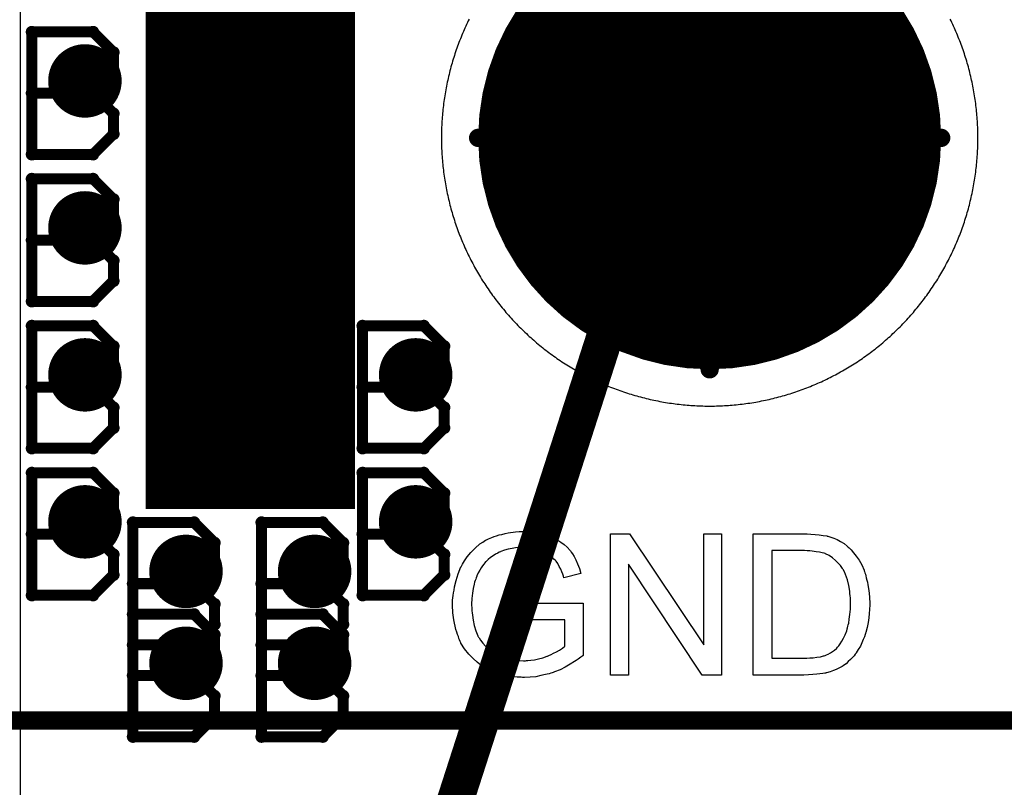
# Model space of a CAD drawing. Extents: x -2 to 8.5, y -2.9 to 5.2.
# Tile 51 of 207: x 0.941 to 1.209, y 2.948 to 3.157. Entities that reach past the tile are written whole.
import ezdxf

# ---------------------------------------------------------------- set-up
doc = ezdxf.new("R2010")
doc.units = 0
doc.layers.get('0').update_dxf_attribs({"linetype": 'CONTINUOUS'})
for name, color, linetype in [('acc-ni-360-20-out-a_copper_signal_bot', 5, 'CONTINUOUS'), ('acc-ni-360-20-out-a_copper_signal_top', 1, 'CONTINUOUS'), ('acc-ni-360-20-out-a_document', 1, 'CONTINUOUS'), ('acc-ni-360-20-out-a_drawing_1', 1, 'CONTINUOUS'), ('acc-ni-360-20-out-a_drillmap_1', 1, 'CONTINUOUS'), ('acc-ni-360-20-out-a_legend_top', 2, 'CONTINUOUS'), ('acc-ni-360-20-out-a_npth_drill', 1, 'CONTINUOUS'), ('acc-ni-360-20-out-a_pth_drill', 1, 'CONTINUOUS'), ('acc-ni-360-20-out-a_soldermask_bot', 1, 'CONTINUOUS'), ('acc-ni-360-20-out-a_soldermask_top', 1, 'CONTINUOUS')]:
    doc.layers.add(name, color=color, linetype=linetype)

# ---------------------------------------------------------------- blocks, each defined once
blk = doc.blocks.new('D13')
at = {"const_width": 0.215}
blk.add_lwpolyline([(-0.0275, 0), (0.0275, 0)], dxfattribs=at)
blk = doc.blocks.new('D20')
at = {"const_width": 0.01}
blk.add_lwpolyline([(-0.005, 0, 1), (0.005, 0, 1)], format="xyb", close=True, dxfattribs=at)
blk = doc.blocks.new('D23')
at = {"const_width": 0.02}
blk.add_lwpolyline([(-0.01, 0, 1), (0.01, 0, 1)], format="xyb", close=True, dxfattribs=at)
blk = doc.blocks.new('D31')
at = {"const_width": 0.217}
blk.add_lwpolyline([(-0.0285, 0), (0.0285, 0)], dxfattribs=at)
blk = doc.blocks.new('D36')
at = {"const_width": 0.006}
blk.add_lwpolyline([(-0.003, 0, 1), (0.003, 0, 1)], format="xyb", close=True, dxfattribs=at)
blk = doc.blocks.new('D43')
at = {"const_width": 0.06299}
blk.add_lwpolyline([(-0.031495, 0, 1), (0.031495, 0, 1)], format="xyb", close=True, dxfattribs=at)
blk = doc.blocks.new('D45')
at = {"const_width": 0.005}
blk.add_lwpolyline([(-0.0025, 0, 1), (0.0025, 0, 1)], format="xyb", close=True, dxfattribs=at)
blk = doc.blocks.new('D48')
at = {"const_width": 0.001667}
blk.add_lwpolyline([(-0.000833, 0, 1), (0.000833, 0, 1)], format="xyb", close=True, dxfattribs=at)
blk = doc.blocks.new('D25')
at = {"const_width": 0.0025}
blk.add_lwpolyline([(-0.00125, 0, 1), (0.00125, 0, 1)], format="xyb", close=True, dxfattribs=at)

msp = doc.modelspace()

# ---------------------------------------------------------------- linework, layer by layer
at = {"layer": 'acc-ni-360-20-out-a_copper_signal_bot', "color": 5}
msp.add_lwpolyline([(1.063057, 3.157323), (1.062821, 3.156842), (1.062589, 3.156359), (1.062361, 3.155874), (1.062136, 3.155388), (1.061915, 3.1549), (1.061697, 3.15441), (1.061483, 3.153919), (1.061272, 3.153427), (1.061066, 3.152932), (1.060862, 3.152436), (1.060663, 3.151939), (1.060467, 3.151441), (1.060275, 3.150941), (1.060086, 3.150439), (1.059901, 3.149936), (1.05972, 3.149432), (1.059543, 3.148927), (1.059369, 3.14842), (1.059199, 3.147912), (1.059032, 3.147402), (1.05887, 3.146892), (1.058711, 3.14638), (1.058556, 3.145867), (1.058405, 3.145353), (1.058257, 3.144838), (1.058113, 3.144322), (1.057974, 3.143805), (1.057837, 3.143287), (1.057705, 3.142768), (1.057577, 3.142248), (1.057452, 3.141727), (1.057331, 3.141205), (1.057214, 3.140682), (1.057101, 3.140158), (1.056992, 3.139634), (1.056886, 3.139108), (1.056784, 3.138582), (1.056687, 3.138055), (1.056593, 3.137528), (1.056503, 3.137), (1.056417, 3.136471), (1.056334, 3.135942), (1.056256, 3.135412), (1.056181, 3.134881), (1.056111, 3.13435), (1.056044, 3.133818), (1.055981, 3.133286), (1.055922, 3.132754), (1.055868, 3.132221), (1.055816, 3.131688), (1.055769, 3.131154), (1.055726, 3.13062), (1.055687, 3.130086), (1.055651, 3.129551), (1.05562, 3.129016), (1.055593, 3.128481), (1.055569, 3.127946), (1.055549, 3.12741), (1.055534, 3.126875), (1.055522, 3.126339), (1.055514, 3.125804), (1.05551, 3.125268), (1.05551, 3.124732), (1.055514, 3.124196), (1.055522, 3.123661), (1.055534, 3.123125), (1.055549, 3.12259), (1.055569, 3.122054), (1.055593, 3.121519), (1.05562, 3.120984), (1.055651, 3.120449), (1.055687, 3.119914), (1.055726, 3.11938), (1.055769, 3.118846), (1.055816, 3.118312), (1.055868, 3.117779), (1.055922, 3.117246), (1.055981, 3.116714), (1.056044, 3.116182), (1.056111, 3.11565), (1.056181, 3.115119), (1.056256, 3.114588), (1.056334, 3.114058), (1.056417, 3.113529), (1.056503, 3.113), (1.056593, 3.112472), (1.056687, 3.111945), (1.056784, 3.111418), (1.056886, 3.110892), (1.056992, 3.110366), (1.057101, 3.109842), (1.057214, 3.109318), (1.057331, 3.108795), (1.057452, 3.108273), (1.057577, 3.107752), (1.057705, 3.107232), (1.057837, 3.106713), (1.057974, 3.106195), (1.058113, 3.105678), (1.058257, 3.105162), (1.058405, 3.104647), (1.058556, 3.104133), (1.058711, 3.10362), (1.05887, 3.103108), (1.059032, 3.102598), (1.059199, 3.102088), (1.059369, 3.10158), (1.059543, 3.101073), (1.05972, 3.100568), (1.059901, 3.100064), (1.060086, 3.099561), (1.060275, 3.099059), (1.060467, 3.098559), (1.060663, 3.098061), (1.060862, 3.097564), (1.061066, 3.097068), (1.061272, 3.096573), (1.061483, 3.096081), (1.061697, 3.09559), (1.061915, 3.0951), (1.062136, 3.094612), (1.062361, 3.094126), (1.062589, 3.093641), (1.062821, 3.093158), (1.063057, 3.092677), (1.063296, 3.092198), (1.063538, 3.09172), (1.063784, 3.091244), (1.064034, 3.09077), (1.064287, 3.090298), (1.064543, 3.089827), (1.064803, 3.089359), (1.065066, 3.088892), (1.065333, 3.088427), (1.065603, 3.087965), (1.065877, 3.087504), (1.066154, 3.087046), (1.066434, 3.086589), (1.066717, 3.086134), (1.067005, 3.085682), (1.067295, 3.085231), (1.067588, 3.084783), (1.067885, 3.084337), (1.068185, 3.083894), (1.068489, 3.083452), (1.068795, 3.083012), (1.069105, 3.082575), (1.069418, 3.082141), (1.069734, 3.081708), (1.070053, 3.081278), (1.070376, 3.08085), (1.070702, 3.080425), (1.07103, 3.080002), (1.071362, 3.079581), (1.071697, 3.079163), (1.072035, 3.078747), (1.072376, 3.078334), (1.07272, 3.077923), (1.073067, 3.077515), (1.073417, 3.077109), (1.07377, 3.076706), (1.074126, 3.076306), (1.074485, 3.075908), (1.074847, 3.075513), (1.075212, 3.075121), (1.075579, 3.074731), (1.07595, 3.074344), (1.076323, 3.073959), (1.076699, 3.073578), (1.077078, 3.073199), (1.077459, 3.072823), (1.077844, 3.07245), (1.078231, 3.072079), (1.078621, 3.071712), (1.079013, 3.071347), (1.079408, 3.070985), (1.079806, 3.070626), (1.080206, 3.07027), (1.080609, 3.069917), (1.081015, 3.069567), (1.081423, 3.06922), (1.081834, 3.068876), (1.082247, 3.068535), (1.082663, 3.068197), (1.083081, 3.067862), (1.083502, 3.06753), (1.083925, 3.067202), (1.08435, 3.066876), (1.084778, 3.066553), (1.085208, 3.066234), (1.085641, 3.065918), (1.086075, 3.065605), (1.086513, 3.065295), (1.086952, 3.064989), (1.087393, 3.064685), (1.087837, 3.064385), (1.088283, 3.064088), (1.088732, 3.063795), (1.089182, 3.063505), (1.089634, 3.063218), (1.090089, 3.062934), (1.090545, 3.062654), (1.091004, 3.062377), (1.091465, 3.062103), (1.091927, 3.061833), (1.092392, 3.061566), (1.092859, 3.061303), (1.093327, 3.061043), (1.093798, 3.060787), (1.09427, 3.060534), (1.094744, 3.060284), (1.09522, 3.060038), (1.095698, 3.059796), (1.096177, 3.059557), (1.096658, 3.059321), (1.097141, 3.059089), (1.097626, 3.058861), (1.098112, 3.058636), (1.0986, 3.058415), (1.09909, 3.058197), (1.099581, 3.057983), (1.100073, 3.057772), (1.100568, 3.057566), (1.101063, 3.057362), (1.101561, 3.057163), (1.102059, 3.056967), (1.102559, 3.056775), (1.103061, 3.056586), (1.103564, 3.056401), (1.104068, 3.05622), (1.104573, 3.056043), (1.10508, 3.055869), (1.105588, 3.055699), (1.106098, 3.055532), (1.106608, 3.05537), (1.10712, 3.055211), (1.107633, 3.055056), (1.108147, 3.054905), (1.108662, 3.054757), (1.109178, 3.054613), (1.109695, 3.054474), (1.110213, 3.054337), (1.110732, 3.054205), (1.111252, 3.054077), (1.111773, 3.053952), (1.112295, 3.053831), (1.112818, 3.053714), (1.113342, 3.053601), (1.113866, 3.053492), (1.114392, 3.053386), (1.114918, 3.053284), (1.115445, 3.053187), (1.115972, 3.053093), (1.1165, 3.053003), (1.117029, 3.052916), (1.117558, 3.052834), (1.118088, 3.052756), (1.118619, 3.052681), (1.11915, 3.052611), (1.119681, 3.052544), (1.120214, 3.052481), (1.120746, 3.052423), (1.121279, 3.052368), (1.121812, 3.052316), (1.122346, 3.052269), (1.12288, 3.052226), (1.123414, 3.052187), (1.123949, 3.052151), (1.124484, 3.05212), (1.125019, 3.052093), (1.125554, 3.052069), (1.12609, 3.052049), (1.126625, 3.052034), (1.127161, 3.052022), (1.127696, 3.052014), (1.128232, 3.05201), (1.128768, 3.05201), (1.129304, 3.052014), (1.129839, 3.052022), (1.130375, 3.052034), (1.13091, 3.052049), (1.131446, 3.052069), (1.131981, 3.052093), (1.132516, 3.05212), (1.133051, 3.052151), (1.133586, 3.052187), (1.13412, 3.052226), (1.134654, 3.052269), (1.135188, 3.052316), (1.135721, 3.052368), (1.136254, 3.052423), (1.136786, 3.052481), (1.137319, 3.052544), (1.13785, 3.052611), (1.138381, 3.052681), (1.138912, 3.052756), (1.139442, 3.052834), (1.139971, 3.052916), (1.1405, 3.053003), (1.141028, 3.053093), (1.141555, 3.053187), (1.142082, 3.053284), (1.142608, 3.053386), (1.143134, 3.053492), (1.143658, 3.053601), (1.144182, 3.053714), (1.144705, 3.053831), (1.145227, 3.053952), (1.145748, 3.054077), (1.146268, 3.054205), (1.146787, 3.054337), (1.147305, 3.054474), (1.147822, 3.054613), (1.148338, 3.054757), (1.148853, 3.054905), (1.149367, 3.055056), (1.14988, 3.055211), (1.150392, 3.05537), (1.150902, 3.055532), (1.151412, 3.055699), (1.15192, 3.055869), (1.152427, 3.056043), (1.152932, 3.05622), (1.153436, 3.056401), (1.153939, 3.056586), (1.154441, 3.056775), (1.154941, 3.056967), (1.155439, 3.057163), (1.155937, 3.057362), (1.156432, 3.057566), (1.156927, 3.057772), (1.157419, 3.057983), (1.15791, 3.058197), (1.1584, 3.058415), (1.158888, 3.058636), (1.159374, 3.058861), (1.159859, 3.059089), (1.160342, 3.059321), (1.160823, 3.059557), (1.161302, 3.059796), (1.16178, 3.060038), (1.162256, 3.060284), (1.16273, 3.060534), (1.163202, 3.060787), (1.163673, 3.061043), (1.164141, 3.061303), (1.164608, 3.061566), (1.165073, 3.061833), (1.165535, 3.062103), (1.165996, 3.062377), (1.166455, 3.062654), (1.166911, 3.062934), (1.167366, 3.063218), (1.167818, 3.063505), (1.168268, 3.063795), (1.168717, 3.064088), (1.169163, 3.064385), (1.169607, 3.064685), (1.170048, 3.064989), (1.170487, 3.065295), (1.170925, 3.065605), (1.171359, 3.065918), (1.171792, 3.066234), (1.172222, 3.066553), (1.17265, 3.066876), (1.173075, 3.067202), (1.173498, 3.06753), (1.173919, 3.067862), (1.174337, 3.068197), (1.174753, 3.068535), (1.175166, 3.068876), (1.175577, 3.06922), (1.175985, 3.069567), (1.176391, 3.069917), (1.176794, 3.07027), (1.177194, 3.070626), (1.177592, 3.070985), (1.177987, 3.071347), (1.178379, 3.071712), (1.178769, 3.072079), (1.179156, 3.07245), (1.179541, 3.072823), (1.179922, 3.073199), (1.180301, 3.073578), (1.180677, 3.073959), (1.18105, 3.074344), (1.181421, 3.074731), (1.181788, 3.075121), (1.182153, 3.075513), (1.182515, 3.075908), (1.182874, 3.076306), (1.18323, 3.076706), (1.183583, 3.077109), (1.183933, 3.077515), (1.18428, 3.077923), (1.184624, 3.078334), (1.184965, 3.078747), (1.185303, 3.079163), (1.185638, 3.079581), (1.18597, 3.080002), (1.186298, 3.080425), (1.186624, 3.08085), (1.186947, 3.081278), (1.187266, 3.081708), (1.187582, 3.082141), (1.187895, 3.082575), (1.188205, 3.083012), (1.188511, 3.083452), (1.188815, 3.083894), (1.189115, 3.084337), (1.189412, 3.084783), (1.189705, 3.085231), (1.189995, 3.085682), (1.190283, 3.086134), (1.190566, 3.086589), (1.190846, 3.087046), (1.191123, 3.087504), (1.191397, 3.087965), (1.191667, 3.088427), (1.191934, 3.088892), (1.192197, 3.089359), (1.192457, 3.089827), (1.192713, 3.090298), (1.192966, 3.09077), (1.193216, 3.091244), (1.193462, 3.09172), (1.193704, 3.092198), (1.193943, 3.092677), (1.194179, 3.093158), (1.194411, 3.093641), (1.194639, 3.094126), (1.194864, 3.094612), (1.195085, 3.0951), (1.195303, 3.09559), (1.195517, 3.096081), (1.195728, 3.096573), (1.195934, 3.097068), (1.196138, 3.097564), (1.196337, 3.098061), (1.196533, 3.098559), (1.196725, 3.099059), (1.196914, 3.099561), (1.197099, 3.100064), (1.19728, 3.100568), (1.197457, 3.101073), (1.197631, 3.10158), (1.197801, 3.102088), (1.197968, 3.102598), (1.19813, 3.103108), (1.198289, 3.10362), (1.198444, 3.104133), (1.198595, 3.104647), (1.198743, 3.105162), (1.198887, 3.105678), (1.199026, 3.106195), (1.199163, 3.106713), (1.199295, 3.107232), (1.199423, 3.107752), (1.199548, 3.108273), (1.199669, 3.108795), (1.199786, 3.109318), (1.199899, 3.109842), (1.200008, 3.110366), (1.200114, 3.110892), (1.200216, 3.111418), (1.200313, 3.111945), (1.200407, 3.112472), (1.200497, 3.113), (1.200583, 3.113529), (1.200666, 3.114058), (1.200744, 3.114588), (1.200819, 3.115119), (1.200889, 3.11565), (1.200956, 3.116182), (1.201019, 3.116714), (1.201078, 3.117246), (1.201132, 3.117779), (1.201184, 3.118312), (1.201231, 3.118846), (1.201274, 3.11938), (1.201313, 3.119914), (1.201349, 3.120449), (1.20138, 3.120984), (1.201407, 3.121519), (1.201431, 3.122054), (1.201451, 3.12259), (1.201466, 3.123125), (1.201478, 3.123661), (1.201486, 3.124196), (1.20149, 3.124732), (1.20149, 3.125268), (1.201486, 3.125804), (1.201478, 3.126339), (1.201466, 3.126875), (1.201451, 3.12741), (1.201431, 3.127946), (1.201407, 3.128481), (1.20138, 3.129016), (1.201349, 3.129551), (1.201313, 3.130086), (1.201274, 3.13062), (1.201231, 3.131154), (1.201184, 3.131688), (1.201132, 3.132221), (1.201078, 3.132754), (1.201019, 3.133286), (1.200956, 3.133818), (1.200889, 3.13435), (1.200819, 3.134881), (1.200744, 3.135412), (1.200666, 3.135942), (1.200583, 3.136471), (1.200497, 3.137), (1.200407, 3.137528), (1.200313, 3.138055), (1.200216, 3.138582), (1.200114, 3.139108), (1.200008, 3.139634), (1.199899, 3.140158), (1.199786, 3.140682), (1.199669, 3.141205), (1.199548, 3.141727), (1.199423, 3.142248), (1.199295, 3.142768), (1.199163, 3.143287), (1.199026, 3.143805), (1.198887, 3.144322), (1.198743, 3.144838), (1.198595, 3.145353), (1.198444, 3.145867), (1.198289, 3.14638), (1.19813, 3.146892), (1.197968, 3.147402), (1.197801, 3.147912), (1.197631, 3.14842), (1.197457, 3.148927), (1.19728, 3.149432), (1.197099, 3.149936), (1.196914, 3.150439), (1.196725, 3.150941), (1.196533, 3.151441), (1.196337, 3.151939), (1.196138, 3.152436), (1.195934, 3.152932), (1.195728, 3.153427), (1.195517, 3.153919), (1.195303, 3.15441), (1.195085, 3.1549), (1.194864, 3.155388), (1.194639, 3.155874), (1.194411, 3.156359), (1.194179, 3.156842), (1.193943, 3.157323)], dxfattribs=at)
at = {"layer": 'acc-ni-360-20-out-a_copper_signal_top', "color": 1}
for points in [[(0.941, 2.540403), (0.941, 3.239805), (1.489805, 3.239805)], [(1.063057, 3.157323), (1.062821, 3.156842), (1.062589, 3.156359), (1.062361, 3.155874), (1.062136, 3.155388), (1.061915, 3.1549), (1.061697, 3.15441), (1.061483, 3.153919), (1.061272, 3.153427), (1.061066, 3.152932), (1.060862, 3.152436), (1.060663, 3.151939), (1.060467, 3.151441), (1.060275, 3.150941), (1.060086, 3.150439), (1.059901, 3.149936), (1.05972, 3.149432), (1.059543, 3.148927), (1.059369, 3.14842), (1.059199, 3.147912), (1.059032, 3.147402), (1.05887, 3.146892), (1.058711, 3.14638), (1.058556, 3.145867), (1.058405, 3.145353), (1.058257, 3.144838), (1.058113, 3.144322), (1.057974, 3.143805), (1.057837, 3.143287), (1.057705, 3.142768), (1.057577, 3.142248), (1.057452, 3.141727), (1.057331, 3.141205), (1.057214, 3.140682), (1.057101, 3.140158), (1.056992, 3.139634), (1.056886, 3.139108), (1.056784, 3.138582), (1.056687, 3.138055), (1.056593, 3.137528), (1.056503, 3.137), (1.056417, 3.136471), (1.056334, 3.135942), (1.056256, 3.135412), (1.056181, 3.134881), (1.056111, 3.13435), (1.056044, 3.133818), (1.055981, 3.133286), (1.055922, 3.132754), (1.055868, 3.132221), (1.055816, 3.131688), (1.055769, 3.131154), (1.055726, 3.13062), (1.055687, 3.130086), (1.055651, 3.129551), (1.05562, 3.129016), (1.055593, 3.128481), (1.055569, 3.127946), (1.055549, 3.12741), (1.055534, 3.126875), (1.055522, 3.126339), (1.055514, 3.125804), (1.05551, 3.125268), (1.05551, 3.124732), (1.055514, 3.124196), (1.055522, 3.123661), (1.055534, 3.123125), (1.055549, 3.12259), (1.055569, 3.122054), (1.055593, 3.121519), (1.05562, 3.120984), (1.055651, 3.120449), (1.055687, 3.119914), (1.055726, 3.11938), (1.055769, 3.118846), (1.055816, 3.118312), (1.055868, 3.117779), (1.055922, 3.117246), (1.055981, 3.116714), (1.056044, 3.116182), (1.056111, 3.11565), (1.056181, 3.115119), (1.056256, 3.114588), (1.056334, 3.114058), (1.056417, 3.113529), (1.056503, 3.113), (1.056593, 3.112472), (1.056687, 3.111945), (1.056784, 3.111418), (1.056886, 3.110892), (1.056992, 3.110366), (1.057101, 3.109842), (1.057214, 3.109318), (1.057331, 3.108795), (1.057452, 3.108273), (1.057577, 3.107752), (1.057705, 3.107232), (1.057837, 3.106713), (1.057974, 3.106195), (1.058113, 3.105678), (1.058257, 3.105162), (1.058405, 3.104647), (1.058556, 3.104133), (1.058711, 3.10362), (1.05887, 3.103108), (1.059032, 3.102598), (1.059199, 3.102088), (1.059369, 3.10158), (1.059543, 3.101073), (1.05972, 3.100568), (1.059901, 3.100064), (1.060086, 3.099561), (1.060275, 3.099059), (1.060467, 3.098559), (1.060663, 3.098061), (1.060862, 3.097564), (1.061066, 3.097068), (1.061272, 3.096573), (1.061483, 3.096081), (1.061697, 3.09559), (1.061915, 3.0951), (1.062136, 3.094612), (1.062361, 3.094126), (1.062589, 3.093641), (1.062821, 3.093158), (1.063057, 3.092677), (1.063296, 3.092198), (1.063538, 3.09172), (1.063784, 3.091244), (1.064034, 3.09077), (1.064287, 3.090298), (1.064543, 3.089827), (1.064803, 3.089359), (1.065066, 3.088892), (1.065333, 3.088427), (1.065603, 3.087965), (1.065877, 3.087504), (1.066154, 3.087046), (1.066434, 3.086589), (1.066717, 3.086134), (1.067005, 3.085682), (1.067295, 3.085231), (1.067588, 3.084783), (1.067885, 3.084337), (1.068185, 3.083894), (1.068489, 3.083452), (1.068795, 3.083012), (1.069105, 3.082575), (1.069418, 3.082141), (1.069734, 3.081708), (1.070053, 3.081278), (1.070376, 3.08085), (1.070702, 3.080425), (1.07103, 3.080002), (1.071362, 3.079581), (1.071697, 3.079163), (1.072035, 3.078747), (1.072376, 3.078334), (1.07272, 3.077923), (1.073067, 3.077515), (1.073417, 3.077109), (1.07377, 3.076706), (1.074126, 3.076306), (1.074485, 3.075908), (1.074847, 3.075513), (1.075212, 3.075121), (1.075579, 3.074731), (1.07595, 3.074344), (1.076323, 3.073959), (1.076699, 3.073578), (1.077078, 3.073199), (1.077459, 3.072823), (1.077844, 3.07245), (1.078231, 3.072079), (1.078621, 3.071712), (1.079013, 3.071347), (1.079408, 3.070985), (1.079806, 3.070626), (1.080206, 3.07027), (1.080609, 3.069917), (1.081015, 3.069567), (1.081423, 3.06922), (1.081834, 3.068876), (1.082247, 3.068535), (1.082663, 3.068197), (1.083081, 3.067862), (1.083502, 3.06753), (1.083925, 3.067202), (1.08435, 3.066876), (1.084778, 3.066553), (1.085208, 3.066234), (1.085641, 3.065918), (1.086075, 3.065605), (1.086513, 3.065295), (1.086952, 3.064989), (1.087393, 3.064685), (1.087837, 3.064385), (1.088283, 3.064088), (1.088732, 3.063795), (1.089182, 3.063505), (1.089634, 3.063218), (1.090089, 3.062934), (1.090545, 3.062654), (1.091004, 3.062377), (1.091465, 3.062103), (1.091927, 3.061833), (1.092392, 3.061566), (1.092859, 3.061303), (1.093327, 3.061043), (1.093798, 3.060787), (1.09427, 3.060534), (1.094744, 3.060284), (1.09522, 3.060038), (1.095698, 3.059796), (1.096177, 3.059557), (1.096658, 3.059321), (1.097141, 3.059089), (1.097626, 3.058861), (1.098112, 3.058636), (1.0986, 3.058415), (1.09909, 3.058197), (1.099581, 3.057983), (1.100073, 3.057772), (1.100568, 3.057566), (1.101063, 3.057362), (1.101561, 3.057163), (1.102059, 3.056967), (1.102559, 3.056775), (1.103061, 3.056586), (1.103564, 3.056401), (1.104068, 3.05622), (1.104573, 3.056043), (1.10508, 3.055869), (1.105588, 3.055699), (1.106098, 3.055532), (1.106608, 3.05537), (1.10712, 3.055211), (1.107633, 3.055056), (1.108147, 3.054905), (1.108662, 3.054757), (1.109178, 3.054613), (1.109695, 3.054474), (1.110213, 3.054337), (1.110732, 3.054205), (1.111252, 3.054077), (1.111773, 3.053952), (1.112295, 3.053831), (1.112818, 3.053714), (1.113342, 3.053601), (1.113866, 3.053492), (1.114392, 3.053386), (1.114918, 3.053284), (1.115445, 3.053187), (1.115972, 3.053093), (1.1165, 3.053003), (1.117029, 3.052916), (1.117558, 3.052834), (1.118088, 3.052756), (1.118619, 3.052681), (1.11915, 3.052611), (1.119681, 3.052544), (1.120214, 3.052481), (1.120746, 3.052423), (1.121279, 3.052368), (1.121812, 3.052316), (1.122346, 3.052269), (1.12288, 3.052226), (1.123414, 3.052187), (1.123949, 3.052151), (1.124484, 3.05212), (1.125019, 3.052093), (1.125554, 3.052069), (1.12609, 3.052049), (1.126625, 3.052034), (1.127161, 3.052022), (1.127696, 3.052014), (1.128232, 3.05201), (1.128768, 3.05201), (1.129304, 3.052014), (1.129839, 3.052022), (1.130375, 3.052034), (1.13091, 3.052049), (1.131446, 3.052069), (1.131981, 3.052093), (1.132516, 3.05212), (1.133051, 3.052151), (1.133586, 3.052187), (1.13412, 3.052226), (1.134654, 3.052269), (1.135188, 3.052316), (1.135721, 3.052368), (1.136254, 3.052423), (1.136786, 3.052481), (1.137319, 3.052544), (1.13785, 3.052611), (1.138381, 3.052681), (1.138912, 3.052756), (1.139442, 3.052834), (1.139971, 3.052916), (1.1405, 3.053003), (1.141028, 3.053093), (1.141555, 3.053187), (1.142082, 3.053284), (1.142608, 3.053386), (1.143134, 3.053492), (1.143658, 3.053601), (1.144182, 3.053714), (1.144705, 3.053831), (1.145227, 3.053952), (1.145748, 3.054077), (1.146268, 3.054205), (1.146787, 3.054337), (1.147305, 3.054474), (1.147822, 3.054613), (1.148338, 3.054757), (1.148853, 3.054905), (1.149367, 3.055056), (1.14988, 3.055211), (1.150392, 3.05537), (1.150902, 3.055532), (1.151412, 3.055699), (1.15192, 3.055869), (1.152427, 3.056043), (1.152932, 3.05622), (1.153436, 3.056401), (1.153939, 3.056586), (1.154441, 3.056775), (1.154941, 3.056967), (1.155439, 3.057163), (1.155937, 3.057362), (1.156432, 3.057566), (1.156927, 3.057772), (1.157419, 3.057983), (1.15791, 3.058197), (1.1584, 3.058415), (1.158888, 3.058636), (1.159374, 3.058861), (1.159859, 3.059089), (1.160342, 3.059321), (1.160823, 3.059557), (1.161302, 3.059796), (1.16178, 3.060038), (1.162256, 3.060284), (1.16273, 3.060534), (1.163202, 3.060787), (1.163673, 3.061043), (1.164141, 3.061303), (1.164608, 3.061566), (1.165073, 3.061833), (1.165535, 3.062103), (1.165996, 3.062377), (1.166455, 3.062654), (1.166911, 3.062934), (1.167366, 3.063218), (1.167818, 3.063505), (1.168268, 3.063795), (1.168717, 3.064088), (1.169163, 3.064385), (1.169607, 3.064685), (1.170048, 3.064989), (1.170487, 3.065295), (1.170925, 3.065605), (1.171359, 3.065918), (1.171792, 3.066234), (1.172222, 3.066553), (1.17265, 3.066876), (1.173075, 3.067202), (1.173498, 3.06753), (1.173919, 3.067862), (1.174337, 3.068197), (1.174753, 3.068535), (1.175166, 3.068876), (1.175577, 3.06922), (1.175985, 3.069567), (1.176391, 3.069917), (1.176794, 3.07027), (1.177194, 3.070626), (1.177592, 3.070985), (1.177987, 3.071347), (1.178379, 3.071712), (1.178769, 3.072079), (1.179156, 3.07245), (1.179541, 3.072823), (1.179922, 3.073199), (1.180301, 3.073578), (1.180677, 3.073959), (1.18105, 3.074344), (1.181421, 3.074731), (1.181788, 3.075121), (1.182153, 3.075513), (1.182515, 3.075908), (1.182874, 3.076306), (1.18323, 3.076706), (1.183583, 3.077109), (1.183933, 3.077515), (1.18428, 3.077923), (1.184624, 3.078334), (1.184965, 3.078747), (1.185303, 3.079163), (1.185638, 3.079581), (1.18597, 3.080002), (1.186298, 3.080425), (1.186624, 3.08085), (1.186947, 3.081278), (1.187266, 3.081708), (1.187582, 3.082141), (1.187895, 3.082575), (1.188205, 3.083012), (1.188511, 3.083452), (1.188815, 3.083894), (1.189115, 3.084337), (1.189412, 3.084783), (1.189705, 3.085231), (1.189995, 3.085682), (1.190283, 3.086134), (1.190566, 3.086589), (1.190846, 3.087046), (1.191123, 3.087504), (1.191397, 3.087965), (1.191667, 3.088427), (1.191934, 3.088892), (1.192197, 3.089359), (1.192457, 3.089827), (1.192713, 3.090298), (1.192966, 3.09077), (1.193216, 3.091244), (1.193462, 3.09172), (1.193704, 3.092198), (1.193943, 3.092677), (1.194179, 3.093158), (1.194411, 3.093641), (1.194639, 3.094126), (1.194864, 3.094612), (1.195085, 3.0951), (1.195303, 3.09559), (1.195517, 3.096081), (1.195728, 3.096573), (1.195934, 3.097068), (1.196138, 3.097564), (1.196337, 3.098061), (1.196533, 3.098559), (1.196725, 3.099059), (1.196914, 3.099561), (1.197099, 3.100064), (1.19728, 3.100568), (1.197457, 3.101073), (1.197631, 3.10158), (1.197801, 3.102088), (1.197968, 3.102598), (1.19813, 3.103108), (1.198289, 3.10362), (1.198444, 3.104133), (1.198595, 3.104647), (1.198743, 3.105162), (1.198887, 3.105678), (1.199026, 3.106195), (1.199163, 3.106713), (1.199295, 3.107232), (1.199423, 3.107752), (1.199548, 3.108273), (1.199669, 3.108795), (1.199786, 3.109318), (1.199899, 3.109842), (1.200008, 3.110366), (1.200114, 3.110892), (1.200216, 3.111418), (1.200313, 3.111945), (1.200407, 3.112472), (1.200497, 3.113), (1.200583, 3.113529), (1.200666, 3.114058), (1.200744, 3.114588), (1.200819, 3.115119), (1.200889, 3.11565), (1.200956, 3.116182), (1.201019, 3.116714), (1.201078, 3.117246), (1.201132, 3.117779), (1.201184, 3.118312), (1.201231, 3.118846), (1.201274, 3.11938), (1.201313, 3.119914), (1.201349, 3.120449), (1.20138, 3.120984), (1.201407, 3.121519), (1.201431, 3.122054), (1.201451, 3.12259), (1.201466, 3.123125), (1.201478, 3.123661), (1.201486, 3.124196), (1.20149, 3.124732), (1.20149, 3.125268), (1.201486, 3.125804), (1.201478, 3.126339), (1.201466, 3.126875), (1.201451, 3.12741), (1.201431, 3.127946), (1.201407, 3.128481), (1.20138, 3.129016), (1.201349, 3.129551), (1.201313, 3.130086), (1.201274, 3.13062), (1.201231, 3.131154), (1.201184, 3.131688), (1.201132, 3.132221), (1.201078, 3.132754), (1.201019, 3.133286), (1.200956, 3.133818), (1.200889, 3.13435), (1.200819, 3.134881), (1.200744, 3.135412), (1.200666, 3.135942), (1.200583, 3.136471), (1.200497, 3.137), (1.200407, 3.137528), (1.200313, 3.138055), (1.200216, 3.138582), (1.200114, 3.139108), (1.200008, 3.139634), (1.199899, 3.140158), (1.199786, 3.140682), (1.199669, 3.141205), (1.199548, 3.141727), (1.199423, 3.142248), (1.199295, 3.142768), (1.199163, 3.143287), (1.199026, 3.143805), (1.198887, 3.144322), (1.198743, 3.144838), (1.198595, 3.145353), (1.198444, 3.145867), (1.198289, 3.14638), (1.19813, 3.146892), (1.197968, 3.147402), (1.197801, 3.147912), (1.197631, 3.14842), (1.197457, 3.148927), (1.19728, 3.149432), (1.197099, 3.149936), (1.196914, 3.150439), (1.196725, 3.150941), (1.196533, 3.151441), (1.196337, 3.151939), (1.196138, 3.152436), (1.195934, 3.152932), (1.195728, 3.153427), (1.195517, 3.153919), (1.195303, 3.15441), (1.195085, 3.1549), (1.194864, 3.155388), (1.194639, 3.155874), (1.194411, 3.156359), (1.194179, 3.156842), (1.193943, 3.157323)]]:
    msp.add_lwpolyline(points, dxfattribs=at)
at = {"layer": 'acc-ni-360-20-out-a_document', "color": 1, "const_width": 0.01}
msp.add_lwpolyline([(1.054346, 2.929333), (1.188965, 3.346931)], dxfattribs=at)
at = {"layer": 'acc-ni-360-20-out-a_drawing_1', "color": 1, "const_width": 0.003}
for points in [[(0.944059, 3.153828), (0.944059, 3.120506)], [(0.960721, 3.153828), (0.944059, 3.153828)], [(0.966274, 3.148274), (0.960721, 3.153828)], [(0.966274, 3.142721), (0.966274, 3.148274)], [(0.960721, 3.137167), (0.966274, 3.142721)], [(0.960721, 3.137167), (0.944059, 3.137167)], [(0.944059, 3.137167), (0.960721, 3.137167)], [(0.966274, 3.131613), (0.960721, 3.137167)], [(1.114059, 3.105006), (1.114059, 3.138328)], [(1.114059, 3.138328), (1.136274, 3.105006)], [(1.136274, 3.105006), (1.136274, 3.138328)], [(0.966274, 3.126059), (0.966274, 3.131613)], [(0.960721, 3.120506), (0.966274, 3.126059)], [(0.944059, 3.120506), (0.960721, 3.120506)], [(0.944059, 3.113828), (0.944059, 3.080506)], [(0.960721, 3.113828), (0.944059, 3.113828)], [(0.966274, 3.108274), (0.960721, 3.113828)], [(0.966274, 3.102721), (0.966274, 3.108274)], [(0.960721, 3.097167), (0.966274, 3.102721)], [(0.960721, 3.097167), (0.944059, 3.097167)], [(0.944059, 3.097167), (0.960721, 3.097167)], [(0.966274, 3.091613), (0.960721, 3.097167)], [(0.966274, 3.086059), (0.966274, 3.091613)], [(0.960721, 3.080506), (0.966274, 3.086059)], [(0.944059, 3.080506), (0.960721, 3.080506)], [(0.944059, 3.073828), (0.944059, 3.040506)], [(0.960721, 3.073828), (0.944059, 3.073828)], [(0.966274, 3.068274), (0.960721, 3.073828)], [(1.034059, 3.073828), (1.034059, 3.040506)], [(1.05072, 3.073828), (1.034059, 3.073828)], [(1.056274, 3.068274), (1.05072, 3.073828)], [(0.966274, 3.062721), (0.966274, 3.068274)], [(1.056274, 3.062721), (1.056274, 3.068274)], [(0.960721, 3.057167), (0.966274, 3.062721)], [(1.05072, 3.057167), (1.056274, 3.062721)], [(0.960721, 3.057167), (0.944059, 3.057167)], [(0.944059, 3.057167), (0.960721, 3.057167)], [(0.966274, 3.051613), (0.960721, 3.057167)], [(1.05072, 3.057167), (1.034059, 3.057167)], [(1.034059, 3.057167), (1.05072, 3.057167)], [(1.056274, 3.051613), (1.05072, 3.057167)], [(0.966274, 3.046059), (0.966274, 3.051613)], [(1.056274, 3.046059), (1.056274, 3.051613)], [(0.960721, 3.040506), (0.966274, 3.046059)], [(1.05072, 3.040506), (1.056274, 3.046059)], [(0.944059, 3.040506), (0.960721, 3.040506)], [(1.034059, 3.040506), (1.05072, 3.040506)], [(0.944059, 3.033828), (0.944059, 3.000506)], [(0.960721, 3.033828), (0.944059, 3.033828)], [(0.966274, 3.028274), (0.960721, 3.033828)], [(1.034059, 3.033828), (1.034059, 3.000506)], [(1.05072, 3.033828), (1.034059, 3.033828)], [(1.056274, 3.028274), (1.05072, 3.033828)], [(0.966274, 3.022721), (0.966274, 3.028274)], [(1.056274, 3.022721), (1.056274, 3.028274)], [(0.960721, 3.017167), (0.966274, 3.022721)], [(1.05072, 3.017167), (1.056274, 3.022721)], [(0.971559, 3.020328), (0.971559, 2.987006)], [(0.988221, 3.020328), (0.971559, 3.020328)], [(0.993774, 3.014774), (0.988221, 3.020328)], [(1.006559, 3.020328), (1.006559, 2.987006)], [(1.023221, 3.020328), (1.006559, 3.020328)], [(1.028774, 3.014774), (1.023221, 3.020328)], [(0.960721, 3.017167), (0.944059, 3.017167)], [(0.944059, 3.017167), (0.960721, 3.017167)], [(0.966274, 3.011613), (0.960721, 3.017167)], [(1.05072, 3.017167), (1.034059, 3.017167)], [(1.034059, 3.017167), (1.05072, 3.017167)], [(1.056274, 3.011613), (1.05072, 3.017167)], [(0.993774, 3.009221), (0.993774, 3.014774)], [(1.028774, 3.009221), (1.028774, 3.014774)], [(0.966274, 3.006059), (0.966274, 3.011613)], [(1.056274, 3.006059), (1.056274, 3.011613)], [(0.988221, 3.003667), (0.993774, 3.009221)], [(1.023221, 3.003667), (1.028774, 3.009221)], [(0.960721, 3.000506), (0.966274, 3.006059)], [(1.05072, 3.000506), (1.056274, 3.006059)], [(0.988221, 3.003667), (0.971559, 3.003667)], [(0.971559, 3.003667), (0.988221, 3.003667)], [(0.993774, 2.998113), (0.988221, 3.003667)], [(1.023221, 3.003667), (1.006559, 3.003667)], [(1.006559, 3.003667), (1.023221, 3.003667)], [(1.028774, 2.998113), (1.023221, 3.003667)], [(0.944059, 3.000506), (0.960721, 3.000506)], [(1.034059, 3.000506), (1.05072, 3.000506)], [(0.993774, 2.992559), (0.993774, 2.998113)], [(1.028774, 2.992559), (1.028774, 2.998113)], [(0.971559, 2.995328), (0.971559, 2.962006)], [(0.988221, 2.995328), (0.971559, 2.995328)], [(0.993774, 2.989774), (0.988221, 2.995328)], [(1.006559, 2.995328), (1.006559, 2.962006)], [(1.023221, 2.995328), (1.006559, 2.995328)], [(1.028774, 2.989774), (1.023221, 2.995328)], [(0.988221, 2.987006), (0.993774, 2.992559)], [(1.023221, 2.987006), (1.028774, 2.992559)], [(0.993774, 2.984221), (0.993774, 2.989774)], [(1.028774, 2.984221), (1.028774, 2.989774)], [(0.971559, 2.987006), (0.988221, 2.987006)], [(1.006559, 2.987006), (1.023221, 2.987006)], [(0.988221, 2.978667), (0.993774, 2.984221)], [(1.023221, 2.978667), (1.028774, 2.984221)], [(0.988221, 2.978667), (0.971559, 2.978667)], [(0.971559, 2.978667), (0.988221, 2.978667)], [(0.993774, 2.973113), (0.988221, 2.978667)], [(1.023221, 2.978667), (1.006559, 2.978667)], [(1.006559, 2.978667), (1.023221, 2.978667)], [(1.028774, 2.973113), (1.023221, 2.978667)], [(0.993774, 2.967559), (0.993774, 2.973113)], [(1.028774, 2.967559), (1.028774, 2.973113)], [(0.988221, 2.962006), (0.993774, 2.967559)], [(1.023221, 2.962006), (1.028774, 2.967559)], [(0.971559, 2.962006), (0.988221, 2.962006)], [(1.006559, 2.962006), (1.023221, 2.962006)]]:
    msp.add_lwpolyline(points, dxfattribs=at)
at = {"layer": 'acc-ni-360-20-out-a_drillmap_1', "color": 1, "const_width": 0.005}
for points in [[(1.1285, 3.06201), (1.1285, 3.18799)], [(0.9585, 3.1355), (0.9585, 3.1455)], [(0.9535, 3.1405), (0.9635, 3.1405)], [(1.06551, 3.125), (1.19149, 3.125)], [(0.9585, 3.0955), (0.9585, 3.1055)], [(0.9535, 3.1005), (0.9635, 3.1005)], [(0.9585, 3.0555), (0.9585, 3.0655)], [(1.0485, 3.0555), (1.0485, 3.0655)], [(0.9535, 3.0605), (0.9635, 3.0605)], [(1.0435, 3.0605), (1.0535, 3.0605)], [(0.9585, 3.0155), (0.9585, 3.0255)], [(1.0485, 3.0155), (1.0485, 3.0255)], [(0.9535, 3.0205), (0.9635, 3.0205)], [(1.0435, 3.0205), (1.0535, 3.0205)], [(0.986, 3.002), (0.986, 3.012)], [(1.021, 3.002), (1.021, 3.012)], [(0.981, 3.007), (0.991, 3.007)], [(1.016, 3.007), (1.026, 3.007)], [(0.986, 2.977), (0.986, 2.987)], [(1.021, 2.977), (1.021, 2.987)], [(0.981, 2.982), (0.991, 2.982)], [(1.016, 2.982), (1.026, 2.982)]]:
    msp.add_lwpolyline(points, dxfattribs=at)
at = {"layer": 'acc-ni-360-20-out-a_legend_top', "color": 2}
for points in [[(1.078757, 3.017814), (1.079201, 3.017814), (1.080256, 3.017702), (1.081421, 3.017536), (1.082642, 3.017258), (1.083975, 3.016925), (1.085251, 3.016481), (1.085306, 3.016481), (1.085418, 3.016426), (1.085584, 3.01637), (1.085806, 3.01626), (1.086417, 3.015927), (1.087194, 3.015538), (1.088026, 3.014983), (1.088914, 3.014317), (1.089746, 3.013595), (1.090524, 3.012707), (1.090634, 3.012597), (1.090857, 3.012264), (1.091189, 3.011764), (1.091633, 3.011043), (1.092078, 3.010155), (1.092577, 3.009044), (1.093076, 3.007823), (1.093465, 3.006436), (1.088859, 3.005215), (1.088859, 3.005271), (1.088803, 3.005326), (1.088747, 3.005492), (1.088692, 3.005715), (1.088525, 3.006214), (1.088303, 3.00688), (1.08797, 3.007657), (1.087582, 3.008378), (1.087194, 3.009155), (1.086694, 3.009822), (1.086639, 3.009877), (1.086472, 3.010099), (1.086139, 3.010376), (1.085751, 3.010765), (1.085251, 3.011209), (1.084585, 3.011653), (1.083863, 3.012097), (1.083031, 3.012485), (1.08292, 3.012541), (1.082642, 3.012652), (1.082143, 3.012818), (1.081477, 3.013041), (1.0807, 3.013207), (1.079812, 3.013374), (1.078813, 3.013485), (1.077758, 3.01354), (1.077148, 3.01354), (1.07687, 3.013485), (1.076537, 3.013485), (1.075705, 3.013429), (1.074762, 3.013262), (1.073707, 3.013096), (1.072708, 3.012818), (1.071709, 3.01243), (1.071598, 3.012374), (1.071265, 3.012264), (1.070821, 3.011986), (1.070266, 3.011709), (1.0696, 3.011265), (1.068879, 3.01082), (1.068213, 3.010265), (1.067602, 3.009655), (1.067546, 3.009599), (1.067324, 3.009378), (1.067047, 3.008989), (1.066714, 3.008545), (1.066325, 3.00799), (1.065937, 3.007324), (1.065549, 3.006602), (1.06516, 3.005825), (1.06516, 3.00577), (1.065104, 3.005659), (1.065049, 3.005492), (1.064938, 3.005215), (1.064827, 3.004882), (1.064716, 3.004494), (1.06455, 3.00405), (1.064438, 3.00355), (1.064161, 3.002385), (1.063939, 3.001052), (1.063773, 2.999665), (1.063717, 2.998111), (1.063717, 2.998055), (1.063717, 2.997889), (1.063717, 2.997611), (1.063773, 2.997278), (1.063773, 2.996834), (1.063828, 2.99628), (1.063883, 2.995724), (1.063939, 2.995114), (1.064161, 2.993727), (1.064438, 2.992284), (1.064882, 2.99084), (1.065438, 2.989453), (1.065438, 2.989398), (1.065549, 2.989287), (1.065604, 2.98912), (1.065771, 2.988898), (1.066159, 2.988287), (1.06677, 2.98751), (1.067491, 2.986678), (1.068379, 2.985845), (1.069434, 2.985068), (1.070599, 2.984347), (1.070655, 2.984347), (1.070765, 2.984291), (1.070932, 2.98418), (1.071209, 2.98407), (1.071487, 2.983959), (1.071876, 2.983847), (1.072764, 2.983515), (1.073873, 2.983237), (1.075094, 2.982959), (1.076427, 2.982738), (1.077814, 2.982682), (1.078369, 2.982682), (1.078702, 2.982738), (1.079035, 2.982738), (1.079868, 2.982849), (1.080867, 2.982959), (1.081921, 2.983182), (1.083086, 2.983515), (1.084252, 2.983903), (1.084307, 2.983903), (1.084418, 2.983959), (1.08453, 2.984014), (1.084752, 2.984125), (1.085362, 2.984403), (1.086028, 2.984735), (1.086805, 2.985124), (1.087638, 2.985568), (1.088415, 2.986068), (1.089081, 2.986622), (1.089081, 2.993838), (1.077758, 2.993838), (1.077758, 2.998389), (1.094075, 2.998389), (1.094075, 2.984125), (1.09402, 2.98407), (1.093909, 2.984014), (1.093687, 2.983847), (1.093409, 2.983626), (1.093076, 2.983403), (1.092688, 2.983126), (1.092188, 2.982793), (1.091689, 2.98246), (1.090524, 2.981738), (1.089191, 2.980961), (1.087804, 2.98024), (1.086305, 2.97963), (1.08625, 2.97963), (1.086139, 2.979574), (1.085917, 2.979519), (1.085639, 2.979407), (1.085251, 2.979296), (1.084807, 2.97913), (1.084307, 2.979019), (1.083808, 2.978908), (1.082587, 2.978631), (1.081199, 2.978353), (1.079701, 2.978186), (1.078147, 2.978131), (1.077592, 2.978131), (1.077204, 2.978186), (1.076704, 2.978186), (1.076093, 2.978242), (1.075428, 2.978353), (1.074706, 2.978409), (1.073097, 2.978742), (1.071376, 2.97913), (1.0696, 2.97974), (1.068712, 2.980073), (1.067824, 2.980517), (1.067768, 2.980573), (1.067602, 2.980628), (1.06738, 2.980795), (1.067047, 2.980961), (1.066659, 2.981239), (1.06627, 2.981517), (1.065216, 2.982294), (1.064105, 2.983293), (1.06294, 2.984514), (1.06183, 2.985901), (1.060831, 2.98751), (1.060831, 2.987566), (1.06072, 2.987733), (1.060609, 2.987954), (1.060443, 2.988343), (1.060276, 2.988731), (1.06011, 2.989287), (1.059888, 2.989841), (1.059666, 2.990508), (1.059444, 2.991229), (1.059222, 2.992061), (1.059055, 2.992894), (1.058889, 2.993782), (1.058611, 2.995724), (1.0585, 2.997778), (1.0585, 2.997834), (1.0585, 2.998055), (1.0585, 2.998333), (1.058555, 2.998722), (1.058555, 2.999221), (1.058611, 2.999831), (1.058722, 3.000442), (1.058777, 3.001164), (1.058944, 3.001941), (1.059055, 3.002773), (1.059499, 3.004549), (1.060054, 3.006381), (1.060831, 3.008212), (1.060887, 3.008267), (1.060942, 3.008434), (1.061053, 3.008656), (1.061275, 3.008989), (1.061497, 3.009433), (1.061774, 3.009877), (1.062552, 3.010932), (1.063495, 3.012153), (1.06466, 3.013318), (1.065993, 3.014483), (1.06677, 3.014983), (1.067546, 3.015483), (1.067602, 3.015538), (1.067768, 3.015593), (1.067991, 3.015704), (1.068323, 3.015871), (1.068767, 3.016037), (1.069267, 3.01626), (1.069822, 3.016481), (1.070488, 3.016704), (1.071209, 3.016925), (1.071986, 3.017092), (1.072819, 3.017314), (1.073707, 3.017481), (1.075649, 3.017758), (1.076649, 3.017869), (1.078425, 3.017869), (1.078757, 3.017814)], [(1.13176, 2.978797), (1.126487, 2.978797), (1.106397, 3.008934), (1.106397, 2.978797), (1.101513, 2.978797), (1.101513, 3.017203), (1.106729, 3.017203), (1.126876, 2.987011), (1.126876, 3.017203), (1.13176, 3.017203), (1.13176, 2.978797)], [(1.156069, 3.017148), (1.157179, 3.017092), (1.158289, 3.016981), (1.159399, 3.016814), (1.160342, 3.016648), (1.160398, 3.016648), (1.160509, 3.016593), (1.160676, 3.016593), (1.160898, 3.016481), (1.161508, 3.016315), (1.162285, 3.016037), (1.163173, 3.015649), (1.164117, 3.015149), (1.16506, 3.014595), (1.165948, 3.013873), (1.166004, 3.013818), (1.166059, 3.013762), (1.166226, 3.013595), (1.166447, 3.013429), (1.167003, 3.012874), (1.167668, 3.012097), (1.16839, 3.011153), (1.169167, 3.010044), (1.169889, 3.008767), (1.170499, 3.007324), (1.170499, 3.007269), (1.170554, 3.007157), (1.170666, 3.006936), (1.170721, 3.006602), (1.170888, 3.006214), (1.170998, 3.00577), (1.17111, 3.005271), (1.171276, 3.00466), (1.171443, 3.00405), (1.171553, 3.003328), (1.171831, 3.001774), (1.171997, 3.000053), (1.172053, 2.998166), (1.172053, 2.998111), (1.172053, 2.998), (1.172053, 2.997722), (1.172053, 2.997445), (1.171997, 2.997057), (1.171997, 2.996613), (1.171942, 2.995558), (1.171775, 2.994337), (1.171609, 2.993061), (1.171332, 2.991729), (1.170998, 2.990396), (1.170998, 2.990341), (1.170943, 2.99023), (1.170888, 2.990064), (1.170832, 2.989841), (1.17061, 2.989231), (1.170277, 2.988454), (1.169944, 2.987566), (1.1695, 2.986678), (1.168945, 2.985735), (1.16839, 2.984847), (1.168334, 2.984735), (1.168112, 2.984458), (1.16778, 2.98407), (1.167335, 2.98357), (1.166836, 2.983015), (1.166226, 2.98246), (1.165615, 2.981849), (1.164893, 2.98135), (1.164783, 2.981294), (1.164561, 2.981128), (1.164172, 2.980906), (1.163617, 2.980628), (1.162951, 2.980296), (1.162174, 2.980018), (1.161286, 2.979685), (1.160287, 2.979407), (1.160176, 2.979407), (1.160009, 2.979352), (1.159843, 2.979296), (1.159288, 2.979241), (1.158511, 2.97913), (1.157623, 2.979019), (1.156569, 2.978908), (1.155403, 2.978852), (1.154127, 2.978797), (1.140307, 2.978797), (1.140307, 3.017203), (1.15507, 3.017203), (1.156069, 3.017148)], [(1.154293, 3.012652), (1.145413, 3.012652), (1.145413, 2.983348), (1.154515, 2.983348), (1.154903, 2.983403), (1.155736, 2.983459), (1.156679, 2.983515), (1.157678, 2.983626), (1.158678, 2.983792), (1.15951, 2.984014), (1.159621, 2.98407), (1.159899, 2.984125), (1.160287, 2.984291), (1.160786, 2.984514), (1.161341, 2.984847), (1.161897, 2.98518), (1.162451, 2.985568), (1.163006, 2.986012), (1.163062, 2.986123), (1.163284, 2.986345), (1.163617, 2.986733), (1.164005, 2.987289), (1.164449, 2.98801), (1.164949, 2.988843), (1.165393, 2.989786), (1.165782, 2.99084), (1.165782, 2.990896), (1.165837, 2.991007), (1.165892, 2.991173), (1.165948, 2.991396), (1.166004, 2.991673), (1.166114, 2.992061), (1.166226, 2.99245), (1.166336, 2.992894), (1.166503, 2.994004), (1.166669, 2.99528), (1.166781, 2.996724), (1.166836, 2.998278), (1.166836, 2.998333), (1.166836, 2.998555), (1.166836, 2.998832), (1.166781, 2.999276), (1.166781, 2.999776), (1.166725, 3.000331), (1.166669, 3.000997), (1.166614, 3.001663), (1.166336, 3.003162), (1.166004, 3.004715), (1.165504, 3.006159), (1.165171, 3.00688), (1.164838, 3.00749), (1.164838, 3.007546), (1.164727, 3.007657), (1.164616, 3.007823), (1.164505, 3.008046), (1.164061, 3.008601), (1.163506, 3.009267), (1.162784, 3.009988), (1.161952, 3.010709), (1.161008, 3.01132), (1.160009, 3.01182), (1.159899, 3.011875), (1.159621, 3.01193), (1.159121, 3.012097), (1.1584, 3.012264), (1.157512, 3.012374), (1.156402, 3.012541), (1.155736, 3.012597), (1.155014, 3.012597), (1.154293, 3.012652)]]:
    msp.add_lwpolyline(points, dxfattribs=at)
at = {"layer": 'acc-ni-360-20-out-a_legend_top', "color": 2, "const_width": 0.005}
msp.add_lwpolyline([(0.785842, 2.966453), (1.425953, 2.966453)], dxfattribs=at)

# ---------------------------------------------------------------- block references
at = {"layer": 'acc-ni-360-20-out-a_copper_signal_bot'}
for p in [(0.9585, 3.1405), (0.9585, 3.1005), (0.9585, 3.0605), (1.0485, 3.0605), (0.9585, 3.0205), (1.0485, 3.0205), (0.986, 3.007), (1.021, 3.007), (0.986, 2.982), (1.021, 2.982)]:
    msp.add_blockref('D20', p, dxfattribs=at)
at = {"layer": 'acc-ni-360-20-out-a_copper_signal_top'}
for name, p in [('D13', (0.9035, 3.1325)), ('D13', (1.0035, 3.1325)), ('D20', (0.9585, 3.1405)), ('D20', (0.9585, 3.1005)), ('D20', (0.9585, 3.0605)), ('D20', (1.0485, 3.0605)), ('D20', (0.9585, 3.0205)), ('D20', (1.0485, 3.0205)), ('D20', (0.986, 3.007)), ('D20', (1.021, 3.007)), ('D20', (0.986, 2.982)), ('D20', (1.021, 2.982))]:
    msp.add_blockref(name, p, dxfattribs=at)
at = {"layer": 'acc-ni-360-20-out-a_drawing_1'}
for p in [(0.944059, 3.153828), (0.944059, 3.153828), (0.960721, 3.153828), (0.966274, 3.148274), (0.966274, 3.142721), (0.944059, 3.137167), (0.960721, 3.137167), (0.960721, 3.137167), (1.114059, 3.138328), (1.136274, 3.138328), (0.966274, 3.131613), (0.966274, 3.126059), (0.944059, 3.120506), (0.960721, 3.120506), (0.944059, 3.113828), (0.944059, 3.113828), (0.960721, 3.113828), (0.966274, 3.108274), (1.114059, 3.105006), (1.136274, 3.105006), (0.966274, 3.102721), (0.944059, 3.097167), (0.960721, 3.097167), (0.960721, 3.097167), (0.966274, 3.091613), (0.966274, 3.086059), (0.944059, 3.080506), (0.960721, 3.080506), (0.944059, 3.073828), (0.944059, 3.073828), (0.960721, 3.073828), (1.034059, 3.073828), (1.034059, 3.073828), (1.05072, 3.073828), (0.966274, 3.068274), (1.056274, 3.068274), (0.966274, 3.062721), (1.056274, 3.062721), (0.944059, 3.057167), (0.960721, 3.057167), (0.960721, 3.057167), (1.034059, 3.057167), (1.05072, 3.057167), (1.05072, 3.057167), (0.966274, 3.051613), (1.056274, 3.051613), (0.966274, 3.046059), (1.056274, 3.046059), (0.944059, 3.040506), (0.960721, 3.040506), (1.034059, 3.040506), (1.05072, 3.040506), (0.944059, 3.033828), (0.944059, 3.033828), (0.960721, 3.033828), (1.034059, 3.033828), (1.034059, 3.033828), (1.05072, 3.033828), (0.966274, 3.028274), (1.056274, 3.028274), (0.966274, 3.022721), (1.056274, 3.022721), (0.971559, 3.020328), (0.971559, 3.020328), (0.988221, 3.020328), (1.006559, 3.020328), (1.006559, 3.020328), (1.023221, 3.020328), (0.944059, 3.017167), (0.960721, 3.017167), (0.960721, 3.017167), (1.034059, 3.017167), (1.05072, 3.017167), (1.05072, 3.017167), (0.993774, 3.014774), (1.028774, 3.014774), (0.966274, 3.011613), (1.056274, 3.011613), (0.993774, 3.009221), (1.028774, 3.009221), (0.966274, 3.006059), (1.056274, 3.006059), (0.971559, 3.003667), (0.988221, 3.003667), (0.988221, 3.003667), (1.006559, 3.003667), (1.023221, 3.003667), (1.023221, 3.003667), (0.944059, 3.000506), (0.960721, 3.000506), (1.034059, 3.000506), (1.05072, 3.000506), (0.993774, 2.998113), (1.028774, 2.998113), (0.971559, 2.995328), (0.971559, 2.995328), (0.988221, 2.995328), (1.006559, 2.995328), (1.006559, 2.995328), (1.023221, 2.995328), (0.993774, 2.992559), (1.028774, 2.992559), (0.993774, 2.989774), (1.028774, 2.989774), (0.971559, 2.987006), (0.988221, 2.987006), (1.006559, 2.987006), (1.023221, 2.987006), (0.993774, 2.984221), (1.028774, 2.984221), (0.971559, 2.978667), (0.988221, 2.978667), (0.988221, 2.978667), (1.006559, 2.978667), (1.023221, 2.978667), (1.023221, 2.978667), (0.993774, 2.973113), (1.028774, 2.973113), (0.993774, 2.967559), (1.028774, 2.967559), (0.971559, 2.962006), (0.988221, 2.962006), (1.006559, 2.962006), (1.023221, 2.962006)]:
    msp.add_blockref('D48', p, dxfattribs=at)
at = {"layer": 'acc-ni-360-20-out-a_drillmap_1'}
for p in [(0.9585, 3.1455), (0.9535, 3.1405), (0.9635, 3.1405), (0.9585, 3.1355), (1.06551, 3.125), (1.19149, 3.125), (0.9585, 3.1055), (0.9535, 3.1005), (0.9635, 3.1005), (0.9585, 3.0955), (0.9585, 3.0655), (1.0485, 3.0655), (0.9535, 3.0605), (0.9635, 3.0605), (1.0435, 3.0605), (1.0535, 3.0605), (1.1285, 3.06201), (0.9585, 3.0555), (1.0485, 3.0555), (0.9585, 3.0255), (1.0485, 3.0255), (0.9535, 3.0205), (0.9635, 3.0205), (1.0435, 3.0205), (1.0535, 3.0205), (0.9585, 3.0155), (1.0485, 3.0155), (0.986, 3.012), (1.021, 3.012), (0.981, 3.007), (0.991, 3.007), (1.016, 3.007), (1.026, 3.007), (0.986, 3.002), (1.021, 3.002), (0.986, 2.987), (1.021, 2.987), (0.981, 2.982), (0.991, 2.982), (1.016, 2.982), (1.026, 2.982), (0.986, 2.977), (1.021, 2.977)]:
    msp.add_blockref('D25', p, dxfattribs=at)
at = {"layer": 'acc-ni-360-20-out-a_npth_drill'}
msp.add_blockref('D43', (1.1285, 3.125), dxfattribs=at)
at = {"layer": 'acc-ni-360-20-out-a_pth_drill'}
for p in [(0.9585, 3.1405), (0.9585, 3.1005), (0.9585, 3.0605), (1.0485, 3.0605), (0.9585, 3.0205), (1.0485, 3.0205), (0.986, 3.007), (1.021, 3.007), (0.986, 2.982), (1.021, 2.982)]:
    msp.add_blockref('D45', p, dxfattribs=at)
at = {"layer": 'acc-ni-360-20-out-a_soldermask_bot'}
msp.add_blockref('D23', (1.1285, 3.125), dxfattribs=at)
at = {"layer": 'acc-ni-360-20-out-a_soldermask_top'}
for name, p in [('D31', (0.9035, 3.1325)), ('D31', (1.0035, 3.1325)), ('D36', (0.9585, 3.1405)), ('D23', (1.1285, 3.125)), ('D36', (0.9585, 3.1005)), ('D36', (0.9585, 3.0605)), ('D36', (1.0485, 3.0605)), ('D36', (0.9585, 3.0205)), ('D36', (1.0485, 3.0205)), ('D36', (0.986, 3.007)), ('D36', (1.021, 3.007)), ('D36', (0.986, 2.982)), ('D36', (1.021, 2.982))]:
    msp.add_blockref(name, p, dxfattribs=at)

doc.saveas('drawing.dxf')
